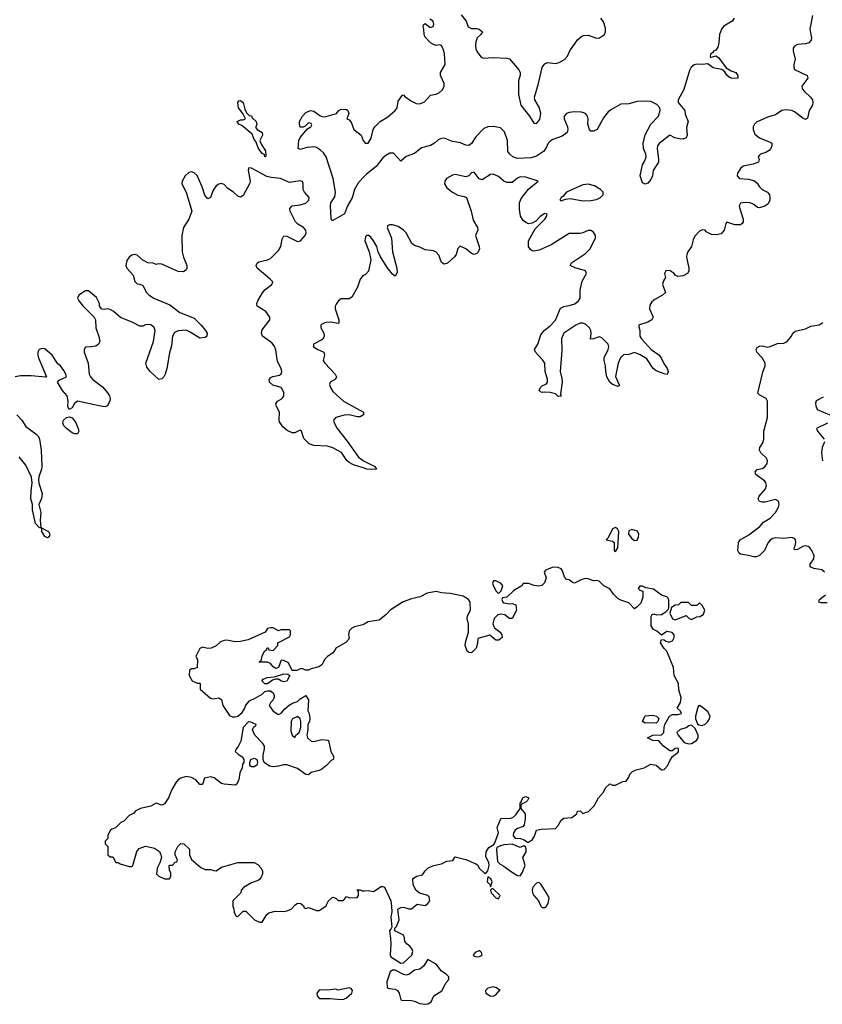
# Model space of a CAD drawing. Header units: inches. Extents: x 2396598 to 2566999, y 262085 to 451979.
# Tile 95 of 256: x 2437464 to 2443373, y 341488 to 348740. Entities that reach past the tile are written whole.
import ezdxf

# ---------------------------------------------------------------- set-up
doc = ezdxf.new("R2010")
doc.units = ezdxf.units.IN
doc.header["$MEASUREMENT"] = 0
doc.layers.add('C4334', color=7, linetype='Continuous')
doc.layers.add('C4344', color=7, linetype='Continuous')

msp = doc.modelspace()

# ---------------------------------------------------------------- linework, layer by layer
at = {"layer": 'C4334', "color": 5}
for points, elevation in [([(2439270, 347729), (2439266, 347746), (2439250, 347754), (2439223.7, 347790), (2439202, 347842), (2439190, 347858), (2439176.5, 347896.5), (2439100.2, 347960.2), (2439078, 347970), (2439066, 347990), (2439090, 348002), (2439110, 348002), (2439126, 348010), (2439108, 348050), (2439075.3, 348090), (2439069.3, 348130.7), (2439078, 348142), (2439090, 348144.7), (2439110, 348131), (2439122, 348082), (2439134.8, 348054.8), (2439154.8, 348034.8), (2439170, 348030.7), (2439176.3, 348016.3), (2439204.7, 347990), (2439210.9, 347969.1), (2439202, 347950), (2439203.6, 347943.6), (2439211.6, 347931.6), (2439250.8, 347910), (2439252, 347890), (2439231.3, 347850), (2439242, 347822), (2439273.7, 347773.7), (2439276.9, 347743.1), (2439274, 347730)], 20), ([(2437870, 345689.4), (2437850, 345698), (2437808.1, 345728.1), (2437789.6, 345749.6), (2437782.9, 345770), (2437787.3, 345790), (2437810, 345810.8), (2437830, 345816), (2437850, 345807.3), (2437875.8, 345775.8), (2437895.5, 345730), (2437899.1, 345710), (2437890, 345689.4)], 40), ([(2439410, 343864), (2439388, 343870), (2439370, 343882), (2439350, 343884), (2439324.7, 343875.3), (2439290, 343848), (2439269.1, 343849.1), (2439248, 343870), (2439256.4, 343883.6), (2439285.6, 343894.4), (2439340.4, 343899.6), (2439410, 343922), (2439439.6, 343919.6), (2439454, 343910), (2439430, 343868.7)], 60), ([(2439510, 343609), (2439472, 343590), (2439462, 343570), (2439459.6, 343499.6), (2439471.6, 343471.6), (2439490, 343454), (2439498, 343470), (2439522, 343490), (2439533.6, 343526.4), (2439534, 343570), (2439529, 343590)], 60), ([(2439170, 343238), (2439163.1, 343243.1), (2439158, 343250), (2439158, 343270), (2439166, 343290), (2439190, 343302), (2439210, 343292), (2439216, 343270), (2439210, 343248.7), (2439190, 343238)], 60), ([(2439889, 341609), (2439810, 341592.7), (2439790, 341599.3), (2439730, 341592), (2439690, 341595.6), (2439668.8, 341591.2), (2439653, 341570), (2439653.4, 341550), (2439670.5, 341530.5), (2439750, 341531), (2439830, 341522.8), (2439850, 341526.8), (2439870, 341536), (2439909, 341570), (2439914, 341590), (2439904, 341604)], 60)]:
    msp.add_lwpolyline(points, close=True, dxfattribs=dict(at, elevation=elevation))
for points, elevation in [([(2440000, 347585.7), (2439958.1, 347541.9), (2439930.3, 347490), (2439913, 347427), (2439878, 347370), (2439856, 347310), (2439770, 347262), (2439762, 347262), (2439756.4, 347276.4), (2439752.3, 347370), (2439755.1, 347390), (2439785.6, 347434.4), (2439789.7, 347470), (2439773.3, 347570), (2439721.6, 347730), (2439700.1, 347760.1), (2439679.1, 347779.1), (2439650, 347798), (2439630, 347804.5), (2439581.1, 347798.9), (2439530, 347782.7), (2439515.3, 347790), (2439519, 347850), (2439528.4, 347871.6), (2439583.1, 347936.9), (2439608, 347950), (2439614.6, 347965.4), (2439610, 347975.3), (2439590, 347979), (2439565.4, 347954.6), (2439552, 347948), (2439529, 347949), (2439524, 347970), (2439525.2, 347990), (2439547.6, 348030), (2439570, 348057.3), (2439606, 348070), (2439630, 348066.8), (2439675.1, 348035.1), (2439690, 348027.7), (2439710, 348025.5), (2439798, 348050), (2439814, 348070), (2439830, 348080.7), (2439870, 348078), (2439879.1, 348070), (2439886.8, 348050), (2439874, 348010), (2439890, 348002), (2439904.5, 347984.5), (2439924.4, 347930), (2439977.6, 347890), (2439992.7, 347850), (2440000, 347839.6)], 20), ([(2440000, 345436.1), (2439921.5, 345461.5), (2439890, 345477.7), (2439873.3, 345493.3), (2439832.9, 345552.9), (2439770, 345587), (2439730, 345598.4), (2439630, 345603.6), (2439596.2, 345616.2), (2439555.6, 345655.6), (2439538.4, 345710), (2439530, 345717.6), (2439490, 345697.4), (2439470, 345696.4), (2439434.6, 345714.6), (2439401.5, 345741.5), (2439377.7, 345777.7), (2439374.3, 345790), (2439378.3, 345850), (2439354.7, 345890), (2439349.6, 345910), (2439362, 345930), (2439390, 345944.9), (2439401.8, 345958.2), (2439409.7, 345970), (2439410, 345997.2), (2439390, 346031.3), (2439327.8, 346047.8), (2439304, 346070), (2439302, 346090), (2439314.5, 346105.5), (2439327.7, 346112.3), (2439377.1, 346122.9), (2439389.6, 346130.4), (2439394.7, 346150), (2439389.6, 346170), (2439361.3, 346221.3), (2439350, 346309), (2439338.7, 346338.7), (2439320.3, 346360.3), (2439252.3, 346410), (2439243.6, 346430), (2439250, 346456.3), (2439307, 346530), (2439305.1, 346550), (2439277, 346590), (2439212.3, 346630), (2439209.6, 346650), (2439216.9, 346670), (2439252.1, 346727.9), (2439269.8, 346750.2), (2439320.7, 346790), (2439327.3, 346810), (2439309.5, 346830), (2439212.3, 346910), (2439206, 346930), (2439212.3, 346947.7), (2439224.2, 346955.8), (2439290, 346970.3), (2439310, 346980.3), (2439370, 347040.3), (2439387.4, 347070), (2439397.5, 347122.5), (2439410, 347147.7), (2439430, 347145.3), (2439510, 347106.9), (2439531.5, 347110), (2439566.3, 347150), (2439574.5, 347170), (2439572, 347190), (2439554.7, 347210), (2439512.8, 347232.8), (2439495.8, 347250), (2439454.8, 347330), (2439452.3, 347350), (2439471.5, 347368.5), (2439530, 347376.8), (2439570, 347389.4), (2439592.1, 347410), (2439594.7, 347430), (2439560.4, 347470), (2439552.3, 347490), (2439552.5, 347532.5), (2439547.5, 347547.5), (2439530, 347551.9), (2439450, 347539.8), (2439384.5, 347570), (2439316.4, 347576.4), (2439285.1, 347585.1), (2439170, 347645.2), (2439152, 347648), (2439147.3, 347632.7), (2439162, 347550), (2439155.5, 347530), (2439110, 347445.2), (2439090, 347432.7), (2439070, 347439.3), (2439038, 347470), (2438996.9, 347496.9), (2438970, 347525.2), (2438947.5, 347532.5), (2438930, 347529.2), (2438910, 347516), (2438890, 347483.7), (2438870, 347429.5), (2438850, 347421.6), (2438828.2, 347448.2), (2438808.9, 347510), (2438770, 347592), (2438750, 347611.8), (2438730, 347618.4), (2438710, 347614), (2438682, 347590), (2438660.7, 347550), (2438657.3, 347530), (2438688.9, 347470), (2438732.2, 347330), (2438710.4, 347269.6), (2438671, 347210), (2438658.8, 347150), (2438660.7, 347030), (2438670.5, 346990.5), (2438694, 346930), (2438694.8, 346910), (2438690, 346898), (2438670, 346884), (2438630, 346886), (2438510, 346939), (2438490, 346942), (2438470, 346938), (2438447.3, 346947.3), (2438408.4, 346948.4), (2438370, 346968), (2438330, 347005.2), (2438310, 347009.3), (2438290, 347006), (2438270.8, 346990), (2438253.2, 346966.8), (2438244.9, 346930), (2438254, 346910), (2438299.1, 346859.1), (2438311.6, 346811.6), (2438330, 346794), (2438350, 346792), (2438370, 346782), (2438398.8, 346730), (2438418.8, 346710), (2438451, 346690), (2438570, 346639.1), (2438642.9, 346582.9), (2438750, 346540.7), (2438801, 346490), (2438831.3, 346450), (2438844.7, 346430), (2438842, 346410), (2438830, 346398), (2438790, 346394), (2438719.1, 346439.1), (2438690, 346452), (2438630.5, 346449.5), (2438603.7, 346436.3), (2438590.6, 346410), (2438581.1, 346338.9), (2438567.1, 346287.1), (2438546.8, 346170), (2438534.8, 346130), (2438524.7, 346110), (2438510, 346095.3), (2438490, 346088.7), (2438424, 346150), (2438401.5, 346181.5), (2438393.2, 346210), (2438449.6, 346370), (2438462.9, 346450), (2438453.7, 346473.7), (2438430, 346491.8), (2438410, 346494.5), (2438390, 346492), (2438370, 346482.7), (2438350, 346482.7), (2438297.2, 346510), (2438205.7, 346545.7), (2438152.7, 346592.7), (2438130, 346606), (2438110, 346609.3), (2438085.2, 346605.2), (2438069, 346609), (2438059, 346619), (2438052.9, 346632.9), (2438052.3, 346650), (2438030, 346692.7), (2437970, 346744), (2437950, 346744), (2437901, 346710), (2437891, 346690), (2437898.8, 346670), (2437930, 346631.3), (2438012, 346550), (2438022, 346530), (2438024.7, 346470), (2438046.2, 346406.2), (2438053.4, 346370), (2438044, 346350), (2438024.4, 346335.6), (2437990, 346329.4), (2437950, 346329.2), (2437938, 346310), (2437939.5, 346290), (2437968.4, 346210), (2437975.3, 346130), (2437984.9, 346110), (2438003.8, 346090), (2438075.2, 346035.3), (2438113.4, 345990), (2438124.9, 345970), (2438130.7, 345950), (2438127.5, 345932.5), (2438110, 345895.3), (2438090.8, 345889.2), (2438050, 345895.1), (2437890, 345929.4), (2437868.1, 345911.9), (2437850, 345882), (2437829.3, 345869.3), (2437819.3, 345890), (2437822, 345930), (2437814, 345970), (2437779.3, 346010), (2437744, 346070), (2437754.6, 346085.4), (2437808, 346110), (2437804, 346130), (2437790, 346155.3), (2437764, 346190), (2437746, 346206), (2437702.9, 346270), (2437650, 346315.1), (2437630, 346319.3), (2437608.2, 346311.8), (2437598.8, 346290), (2437597.3, 346270), (2437602, 346250), (2437662, 346110), (2437653.7, 346106.3), (2437550, 346118), (2437470, 346116.9), (2437430.6, 346109.4)], 40), ([(2440000, 346857.6), (2439988, 346850), (2439972.2, 346830), (2439952.4, 346770), (2439910, 346696), (2439890, 346682.9), (2439830, 346684.5), (2439810, 346667), (2439794.8, 346645.2), (2439787, 346630), (2439787.7, 346610), (2439814.6, 346530), (2439813.8, 346506.2), (2439810, 346502.7), (2439751.6, 346511.6), (2439722, 346510), (2439710, 346508), (2439686.1, 346493.9), (2439681.6, 346490), (2439680.4, 346470), (2439704.2, 346430), (2439707, 346410), (2439702.3, 346397.7), (2439690, 346381.6), (2439628, 346350), (2439628, 346330), (2439658.8, 346310), (2439702.8, 346290), (2439707.7, 346270), (2439699.5, 346230), (2439710.3, 346210), (2439786, 346130), (2439797.1, 346110), (2439788.5, 346091.5), (2439751, 346070), (2439746, 346054), (2439752.7, 346030), (2439770, 346002.4), (2439848.2, 345930), (2439994.8, 345850), (2439995.5, 345830), (2439970, 345815.8), (2439950, 345815.3), (2439890, 345828.9), (2439853.1, 345826.9), (2439791, 345810), (2439774.8, 345790), (2439779.3, 345770), (2439801.3, 345730), (2439876.5, 345636.5), (2439957.8, 345517.8), (2439992.1, 345492.1), (2440000, 345488.3)], 40), ([(2437443.8, 345830), (2437481.3, 345790), (2437510, 345744.9), (2437584, 345690), (2437602, 345670), (2437610.6, 345650), (2437621.7, 345570), (2437628, 345450), (2437625.5, 345430), (2437606.1, 345373.9), (2437603.6, 345350), (2437605.7, 345325.7), (2437628.7, 345250), (2437625.7, 345214.3), (2437604.9, 345170), (2437619.6, 345110), (2437614.4, 345054.4), (2437621, 345001), (2437676.4, 344970), (2437686, 344950), (2437681, 344930), (2437670, 344924.5), (2437650, 344934.5), (2437627.6, 344970), (2437626.3, 344986.3), (2437619, 344999), (2437610, 344997.2), (2437581.6, 345030), (2437559.8, 345130), (2437558.4, 345170), (2437547.6, 345210), (2437547.9, 345267.9), (2437556.8, 345330), (2437552.6, 345370), (2437510, 345458), (2437459.6, 345519.6)], 40), ([(2440000, 344289), (2439990, 344284), (2439930, 344269), (2439910, 344259), (2439890, 344238), (2439886, 344210), (2439891.1, 344188.9), (2439885.4, 344174.6), (2439866.4, 344153.6), (2439791.3, 344110), (2439785.4, 344094.6), (2439766.4, 344073.6), (2439731.3, 344050), (2439711.3, 344030), (2439690, 343988.7), (2439666.4, 343973.6), (2439610, 343959), (2439590, 343948.7), (2439568.7, 343948.7), (2439550, 343958), (2439530, 343958), (2439507.3, 343947.3), (2439470, 343946), (2439444, 344004), (2439410, 344021.2), (2439390, 344022), (2439370.7, 343969.3), (2439350, 343961.2), (2439330, 343974), (2439310, 343997.2), (2439290, 344009), (2439228, 344008), (2439230, 344014), (2439242, 344018), (2439248.4, 344051.6), (2439266, 344090), (2439282, 344098), (2439287.3, 344112.7), (2439292.7, 344112.7), (2439298, 344098), (2439330, 344094), (2439366, 344130), (2439366, 344150), (2439370, 344154), (2439450, 344194), (2439458, 344210), (2439458, 344238), (2439450, 344246), (2439390, 344246), (2439370, 344238), (2439330, 344262), (2439310, 344262), (2439290, 344255.3), (2439271.3, 344228.7), (2439147.1, 344172.9), (2439090, 344161.2), (2439050, 344159), (2438990, 344169.3), (2438970, 344166.6), (2438942, 344158), (2438910, 344129), (2438874, 344110), (2438850, 344108.7), (2438810, 344118), (2438791.6, 344108.4), (2438762, 344050), (2438772.7, 344027.3), (2438772, 343970), (2438750, 343958), (2438730, 343958), (2438714, 343950), (2438712, 343910), (2438734, 343870), (2438770, 343854), (2438790, 343854), (2438794, 343850), (2438794, 343810), (2438870, 343742), (2438890, 343738), (2438930, 343744.7), (2438950, 343732), (2438961, 343690), (2439010, 343616), (2439030, 343604.7), (2439050, 343604.7), (2439070, 343611.3), (2439102, 343638), (2439122, 343670), (2439130, 343692), (2439156.4, 343723.6), (2439198, 343742), (2439250, 343772), (2439269.1, 343790.9), (2439290, 343798), (2439310, 343798), (2439322, 343790), (2439330, 343782), (2439336.9, 343763.1), (2439338, 343750), (2439331.3, 343730), (2439310, 343708), (2439301, 343690), (2439330, 343646), (2439370, 343622), (2439388.4, 343631.6), (2439416.4, 343663.6), (2439449.1, 343690.9), (2439473.6, 343706.4), (2439510, 343718.8), (2439530, 343738), (2439570, 343762), (2439591.3, 343730), (2439586.8, 343650), (2439594.8, 343630), (2439601, 343590), (2439598, 343570), (2439586, 343550), (2439586, 343510), (2439577.3, 343470), (2439584, 343450), (2439610, 343426.8), (2439630, 343422.8), (2439690, 343438.8), (2439730, 343434.8), (2439738, 343430), (2439754, 343350), (2439778, 343310), (2439771.3, 343290), (2439757.3, 343282.7), (2439726, 343250), (2439690, 343221.2), (2439670, 343209), (2439610, 343195.3), (2439590, 343179), (2439570, 343181.2), (2439510, 343224.5), (2439430, 343252.7), (2439407.1, 343252.9), (2439370, 343241.2), (2439330, 343237), (2439302.7, 343242.7), (2439264, 343270), (2439256, 343290), (2439256, 343324), (2439268, 343370), (2439268, 343390), (2439255.3, 343410), (2439195.3, 343470), (2439178, 343510), (2439187.3, 343532.7), (2439202, 343538), (2439206, 343550), (2439167.3, 343567.3), (2439150, 343568), (2439110, 343526), (2439093.7, 343426.3), (2439074, 343386), (2439058, 343370), (2439052, 343350), (2439072, 343330), (2439102, 343310), (2439114, 343290), (2439114, 343270), (2439103.6, 343256.4), (2439102, 343230), (2439086, 343194), (2439076.9, 343143.1), (2439062, 343110), (2439050, 343102), (2438969.1, 343109.1), (2438950, 343115.3), (2438896.5, 343156.5), (2438870, 343164), (2438825.4, 343154.6), (2438810, 343108), (2438790, 343108), (2438761.2, 343141.2), (2438730, 343159.3), (2438690, 343165.2), (2438650, 343154), (2438630, 343141.2), (2438616.1, 343123.9), (2438584.9, 343070), (2438561, 343010), (2438530, 342964), (2438510, 342955.3), (2438470, 342968.7), (2438430, 342948.7), (2438354, 342930), (2438314, 342910), (2438303.6, 342896.4), (2438270, 342878), (2438230, 342838), (2438210, 342828), (2438170.9, 342789.1), (2438142, 342778), (2438130, 342768), (2438112.7, 342732.7), (2438114, 342710), (2438094, 342690), (2438094, 342670), (2438114, 342650), (2438114, 342590), (2438130, 342574), (2438150, 342574), (2438172.7, 342532.7), (2438190, 342532), (2438203.6, 342523.6), (2438270, 342502), (2438290, 342502), (2438298, 342510), (2438327, 342613), (2438343.3, 342636.7), (2438390, 342652.4), (2438457.1, 342637.1), (2438493, 342613), (2438504, 342590), (2438507.3, 342570), (2438496, 342530), (2438476, 342490), (2438472, 342450), (2438490, 342432), (2438530, 342412), (2438567.3, 342412.7), (2438578, 342430), (2438576.4, 342456.4), (2438567.3, 342472.7), (2438566, 342510), (2438570, 342514), (2438590, 342514), (2438610, 342534), (2438622, 342538), (2438626, 342550), (2438608.4, 342588.4), (2438608.7, 342610), (2438629.1, 342650.9), (2438650, 342672), (2438674, 342670), (2438714, 342630), (2438714, 342590), (2438730, 342554), (2438796.9, 342496.9), (2438830, 342482), (2438870, 342482), (2438892.7, 342472.7), (2438910, 342472), (2438950, 342498), (2439070, 342532), (2439190, 342532), (2439216.9, 342516.9), (2439242, 342490), (2439251.3, 342470), (2439251.3, 342450), (2439244.7, 342430), (2439232, 342410), (2439219.8, 342400.2), (2439170, 342382), (2439111.6, 342348.4), (2439094, 342330), (2439092, 342310), (2439034, 342250), (2439034, 342210), (2439042, 342190), (2439043.6, 342163.6), (2439058, 342138), (2439070, 342134), (2439110, 342174), (2439130, 342174), (2439194, 342110), (2439230, 342094), (2439250, 342094), (2439284, 342150), (2439298.6, 342161.4), (2439345.6, 342174.4), (2439410, 342171), (2439430, 342176.3), (2439464, 342190), (2439490, 342218), (2439510, 342232), (2439534, 342230), (2439552.7, 342212.7), (2439558, 342198), (2439570, 342194), (2439590, 342202), (2439650, 342178), (2439670, 342178), (2439718, 342210), (2439738, 342250), (2439764, 342276), (2439770, 342278), (2439790.9, 342270.9), (2439810, 342252), (2439847.3, 342252.7), (2439870, 342282), (2439892.7, 342272.7), (2439950, 342274), (2439958, 342290), (2439958, 342318), (2439948.4, 342328.4), (2439950, 342332), (2439970, 342332), (2439984.7, 342324.7), (2440000, 342325.1)], 60)]:
    msp.add_lwpolyline(points, dxfattribs=dict(at, elevation=elevation))
at = {"layer": 'C4344', "color": 5}
for points, elevation in [([(2443301, 348770), (2443280.7, 348670), (2443293.2, 348606.8), (2443290.7, 348590), (2443274.8, 348570), (2443250, 348562), (2443190, 348557.6), (2443170, 348546), (2443158, 348530), (2443158, 348510), (2443174.8, 348450), (2443164, 348410), (2443164, 348390), (2443170, 348372), (2443261, 348330), (2443267.3, 348310), (2443223.8, 348250), (2443224.9, 348230), (2443241.3, 348210), (2443287, 348170), (2443301.3, 348150), (2443304.9, 348130), (2443300.4, 348110), (2443277.3, 348070), (2443264.4, 348015.6), (2443250, 348004), (2443230, 348014), (2443170, 348060.7), (2443149.2, 348070), (2443104.1, 348075.9), (2443076, 348070), (2443030, 348039.3), (2442970, 348022), (2442890, 347984.5), (2442873.4, 347970), (2442864.4, 347950), (2442863.8, 347930), (2442877.6, 347897.6), (2442910.8, 347870), (2442995.6, 347835.6), (2443000.7, 347830), (2443003, 347810), (2442994.9, 347790), (2442983, 347777), (2442957.6, 347762.4), (2442918.8, 347750), (2442910, 347741.2), (2442902, 347730), (2442907.7, 347710), (2442902.8, 347690), (2442864.2, 347675.8), (2442790, 347660.5), (2442770, 347644.5), (2442748.8, 347610), (2442747, 347590), (2442764.9, 347570), (2442830, 347565.2), (2442873.2, 347553.2), (2442894.8, 347534.8), (2442910.4, 347510), (2442930, 347490.4), (2442970.2, 347470.2), (2442984.9, 347450), (2442987.7, 347430), (2442986.8, 347410), (2442975.3, 347384.7), (2442950, 347366), (2442910, 347353.7), (2442896.9, 347356.9), (2442870, 347378.7), (2442842, 347390), (2442806, 347394), (2442770.7, 347389.3), (2442762, 347370), (2442764.1, 347355.9), (2442792, 347270), (2442790.4, 347250), (2442782.3, 347237.7), (2442770, 347229.6), (2442730, 347229.6), (2442670, 347249.2), (2442662.3, 347237.7), (2442650.2, 347189.8), (2442630, 347162), (2442594.9, 347154.9), (2442558.7, 347158.7), (2442518.4, 347178.4), (2442510, 347189), (2442490, 347192.7), (2442470, 347182), (2442434.4, 347145.6), (2442422, 347118), (2442410.6, 347070), (2442384, 347030), (2442377.3, 347010), (2442374, 346990), (2442391.1, 346908.9), (2442391.1, 346888.9), (2442382, 346870), (2442350, 346854), (2442309, 346849), (2442290, 346858), (2442282, 346870), (2442254, 346890), (2442230, 346893.6), (2442221, 346890), (2442211, 346870), (2442218, 346842), (2442203.5, 346816.5), (2442196, 346790), (2442218, 346730), (2442198, 346710), (2442140.9, 346679.1), (2442119.3, 346660.7), (2442103.4, 346636.6), (2442102, 346610), (2442127.3, 346550), (2442118.8, 346530), (2442088.1, 346511.9), (2442026.8, 346493.2), (2442022, 346490), (2442022, 346478), (2442030.8, 346450), (2442030.6, 346410), (2442041.3, 346390), (2442113, 346310), (2442170, 346270.4), (2442187.4, 346250), (2442207.3, 346207.3), (2442232.4, 346170), (2442238.9, 346150), (2442232.2, 346127.8), (2442208.3, 346131.7), (2442150, 346152.8), (2442127.8, 346170), (2442080.9, 346240.9), (2442031.9, 346271.9), (2441990, 346289.7), (2441950, 346275.1), (2441910, 346271.2), (2441886.7, 346250), (2441871.2, 346210), (2441851.6, 346111.6), (2441879.1, 346050), (2441878, 346042), (2441870, 346037.2), (2441830, 346053), (2441808.2, 346070), (2441788.2, 346110), (2441778.9, 346150), (2441777.7, 346190), (2441767.3, 346230), (2441768.5, 346250), (2441796.8, 346310), (2441801.4, 346330), (2441796.8, 346350), (2441750, 346397), (2441730, 346403.7), (2441689.3, 346389.3), (2441666.8, 346386.8), (2441671.7, 346428.3), (2441668.5, 346450), (2441659.2, 346470), (2441630, 346497.6), (2441610, 346504.8), (2441590, 346504.1), (2441558.7, 346490), (2441470, 346431.2), (2441452.2, 346390), (2441457, 346303), (2441443.6, 346150), (2441456.8, 346096.8), (2441458.8, 346070), (2441445.4, 345985.4), (2441450, 345966), (2441430, 345965.2), (2441410, 345983.7), (2441370, 345994), (2441330, 345997.2), (2441310, 345993.2), (2441299.3, 345999.3), (2441289.7, 346010), (2441299.3, 346030), (2441310, 346042.8), (2441342, 346058), (2441349.1, 346070.9), (2441349.3, 346090), (2441333.3, 346150), (2441329.8, 346210), (2441314.6, 346234.6), (2441262.9, 346290), (2441255.1, 346310), (2441279.7, 346350), (2441301, 346419), (2441325.1, 346450), (2441370, 346484.7), (2441410, 346527.9), (2441445.3, 346614.7), (2441470, 346626.9), (2441510, 346634), (2441551.8, 346648.2), (2441578.3, 346670), (2441589.7, 346690), (2441591.9, 346750), (2441606.2, 346813.8), (2441637.6, 346870), (2441629.2, 346890), (2441552.9, 346912.9), (2441518, 346930), (2441528, 346950), (2441630, 347018.3), (2441662, 347050), (2441704, 347130), (2441703.5, 347150), (2441690, 347175.1), (2441670, 347187.1), (2441650, 347187.1), (2441610, 347169.7), (2441590, 347166), (2441510, 347165.2), (2441377.3, 347082.7), (2441290, 347042.7), (2441250, 347034), (2441238, 347038), (2441222, 347050), (2441209.4, 347069.4), (2441209.3, 347110), (2441260.1, 347199.9), (2441330, 347271.3), (2441344, 347290), (2441347.3, 347307.3), (2441330, 347313.2), (2441296, 347290), (2441264, 347256), (2441238, 347242), (2441210, 347237.2), (2441190, 347245.2), (2441170, 347262), (2441152.3, 347292.3), (2441144.5, 347344.5), (2441144.5, 347390), (2441157.2, 347422.8), (2441209.5, 347490.5), (2441282, 347550), (2441190, 347579.7), (2441150, 347582.7), (2441130, 347573.2), (2441090, 347540.9), (2441050, 347541.3), (2441029.8, 347549.8), (2440990, 347584.7), (2440950, 347603), (2440930, 347600.5), (2440870, 347561.6), (2440848.4, 347568.4), (2440810, 347618), (2440790, 347612.7), (2440770.3, 347589.7), (2440750, 347582.9), (2440670, 347599), (2440650, 347594), (2440606.8, 347570), (2440593.4, 347550), (2440593, 347530), (2440610, 347500.5), (2440650.5, 347470), (2440690, 347447.9), (2440737.7, 347437.7), (2440753, 347430), (2440787.6, 347330), (2440803.7, 347263.7), (2440834.9, 347210), (2440838.4, 347190), (2440820.4, 347150), (2440847.7, 347070), (2440848.8, 347050), (2440836.1, 347023.9), (2440830, 347017), (2440810, 347011.5), (2440790, 347018.7), (2440750, 347051.2), (2440708.5, 347071.5), (2440690, 347055.3), (2440677.1, 347010), (2440665.7, 346994.3), (2440613.9, 346946.1), (2440590, 346939.6), (2440570, 346952.7), (2440550, 347006), (2440530, 347027.6), (2440510, 347038.4), (2440450, 347045.6), (2440410, 347065.1), (2440370, 347077.2), (2440351.6, 347091.6), (2440310, 347169.4), (2440290, 347189.5), (2440250, 347217), (2440210, 347229.4), (2440190, 347229.3), (2440175.3, 347224.7), (2440170.7, 347209.3), (2440201.9, 347130), (2440210.2, 347030), (2440242, 346910), (2440242.6, 346877.4), (2440230, 346851.8), (2440210, 346866), (2440170, 346914.2), (2440118.5, 346998.5), (2440103.7, 347030), (2440093.4, 347070), (2440070, 347110.9), (2440050, 347137.2), (2440030, 347152), (2440022.8, 347150), (2440010, 347140.9), (2440006.2, 347110), (2440038, 347030), (2440049.2, 346970), (2440031.4, 346888.6), (2440010, 346864), (2440000, 346857.6)], 40), ([(2442723.5, 348750), (2442710.2, 348730), (2442648, 348692), (2442631.4, 348670), (2442616.5, 348630), (2442611.6, 348568.4), (2442603.4, 348536.6), (2442590, 348515.3), (2442574, 348510), (2442565.4, 348494.6), (2442550, 348486), (2442546.8, 348470), (2442550, 348462), (2442590, 348474), (2442610, 348460.7), (2442664.9, 348384.9), (2442703, 348363), (2442737.3, 348350), (2442752.4, 348330), (2442750.4, 348309.6), (2442710, 348305.6), (2442690, 348314), (2442670, 348332), (2442655.4, 348355.4), (2442633.3, 348373.3), (2442570, 348384.7), (2442530, 348415.3), (2442490, 348409.6), (2442450, 348411.8), (2442430, 348407), (2442408, 348390), (2442395.2, 348364.7), (2442355.1, 348224.9), (2442313, 348150), (2442312.7, 348130), (2442361.1, 348070), (2442364.9, 348044.9), (2442385.5, 347990), (2442374.6, 347945.4), (2442378.3, 347890), (2442372, 347870), (2442350, 347860.5), (2442322.4, 347862.4), (2442288, 347870), (2442250, 347888.7), (2442171.3, 347828.7), (2442160.3, 347810), (2442156.5, 347790), (2442168.5, 347710), (2442166.4, 347690), (2442127.7, 347630), (2442122.8, 347590), (2442110, 347562), (2442090, 347535.3), (2442070, 347528.7), (2442050, 347539), (2442032, 347590), (2442049.7, 347669.7), (2442065.1, 347694.9), (2442075.6, 347730), (2442073.3, 347750), (2442057.6, 347790), (2442055.3, 347830), (2442070, 347892.7), (2442110, 347970.3), (2442167.6, 348030), (2442179.7, 348070), (2442177.6, 348090), (2442156, 348116), (2442110, 348136.9), (2442080.5, 348140.5), (2442010, 348136.4), (2441950, 348121.2), (2441890, 348116.8), (2441820.4, 348079.6), (2441798, 348062), (2441762.9, 348017.1), (2441715.8, 347930), (2441690, 347918.7), (2441670, 347919.3), (2441659.3, 347930), (2441647, 347970), (2441649.2, 348010), (2441645.2, 348030), (2441629, 348050), (2441599.4, 348059.4), (2441550, 348061.5), (2441510, 348057.2), (2441490.7, 348050), (2441472.4, 348030), (2441472.4, 348010), (2441497.1, 347950), (2441499.1, 347930), (2441494, 347910), (2441458, 347882), (2441390, 347858), (2441370, 347845.7), (2441355.2, 347830), (2441339, 347790), (2441320.3, 347770), (2441270, 347735.3), (2441230, 347722.8), (2441130, 347717.1), (2441094, 347730), (2441071.8, 347750), (2441058.7, 347770), (2441056.8, 347850), (2441033.9, 347913.9), (2441003.3, 347943.3), (2440950, 347953.3), (2440910, 347951.1), (2440880.6, 347939.4), (2440821.8, 347878.2), (2440790, 347828.2), (2440770, 347814.3), (2440750, 347815.8), (2440710, 347832.8), (2440650, 347842.6), (2440590, 347866.8), (2440570, 347865.6), (2440546.1, 347853.9), (2440517.6, 347830), (2440490, 347814.3), (2440423.6, 347796.4), (2440370, 347753.3), (2440308.8, 347731.2), (2440270, 347699), (2440217.1, 347757.1), (2440190, 347755.8), (2440159.8, 347740.2), (2440137.6, 347722.4), (2440090, 347659.2), (2440016.8, 347603.2), (2440000, 347585.7)], 20), ([(2440000, 347839.6), (2440006.8, 347830), (2440030, 347830.6), (2440052.3, 347867.8), (2440067.6, 347930), (2440079.6, 347950), (2440118.4, 347990), (2440175.3, 348024.7), (2440230, 348072.2), (2440243.1, 348090), (2440250, 348138.8), (2440279.3, 348180.7), (2440290, 348186.8), (2440297, 348177), (2440343, 348143), (2440383.2, 348123.2), (2440410, 348119), (2440444.1, 348135.9), (2440490, 348182.8), (2440530, 348192.4), (2440555.6, 348204.5), (2440576.1, 348223.9), (2440588.7, 348250), (2440588.7, 348270), (2440563.1, 348330), (2440563.5, 348350), (2440597.6, 348410), (2440591.8, 348491.8), (2440582.7, 348522.7), (2440569, 348549), (2440554, 348554), (2440530, 348549.3), (2440510, 348556), (2440490, 348569.6), (2440449.7, 348610), (2440442.4, 348630), (2440440.9, 348670), (2440435.3, 348690), (2440438, 348702), (2440450, 348712), (2440485.2, 348685.2), (2440495.5, 348684.5), (2440509.1, 348690.9), (2440514.2, 348705.8), (2440509, 348730), (2440483.7, 348743.7)], 20), ([(2440714.8, 348774.8), (2440751.4, 348730), (2440767.3, 348687.3), (2440790, 348675.3), (2440830, 348675.8), (2440846, 348670), (2440870.6, 348650), (2440858.8, 348630), (2440833.6, 348606.4), (2440822.8, 348577.2), (2440819.6, 348550), (2440822.4, 348522.4), (2440836.2, 348496.2), (2440862.9, 348462.9), (2440875.9, 348455.9), (2440950, 348462.3), (2441050, 348457.5), (2441070, 348451.1), (2441140.2, 348370), (2441148.9, 348350), (2441148.9, 348331.1), (2441136.5, 348290), (2441137.5, 348190), (2441154.9, 348110), (2441217.4, 348030), (2441250, 347978.8), (2441270, 347974.8), (2441294.7, 348005.3), (2441301.3, 348050), (2441291.1, 348091.1), (2441256, 348150), (2441255.1, 348170), (2441284.1, 348270), (2441311.6, 348388.4), (2441319.1, 348400.9), (2441330, 348414), (2441350, 348424.9), (2441410, 348417.4), (2441435.9, 348424.1), (2441474.4, 348445.6), (2441497, 348470), (2441514, 348510), (2441570, 348591), (2441602, 348618), (2441615.9, 348624.1), (2441650, 348627), (2441710, 348603.1), (2441733.7, 348606.3), (2441769.5, 348630), (2441778.4, 348650), (2441776.9, 348676.9), (2441763.2, 348723.2), (2441742, 348750)], 20), ([(2443390.8, 344670), (2443370, 344687.4), (2443310, 344698.5), (2443283, 344710), (2443283.9, 344730), (2443310.4, 344769.6), (2443313.3, 344790), (2443297.4, 344830), (2443281.1, 344850), (2443270, 344859.2), (2443250, 344865.7), (2443230, 344860.4), (2443190, 344838.7), (2443170, 344835.3), (2443166, 344850), (2443174.3, 344865.7), (2443179.1, 344890), (2443175.8, 344910), (2443170, 344918.4), (2443150, 344926.6), (2443090, 344918.2), (2443030, 344922.6), (2443010, 344919.4), (2442990, 344907), (2442974.5, 344890), (2442949, 344830), (2442910, 344792.6), (2442890, 344783.5), (2442870, 344783.1), (2442830, 344794.5), (2442770, 344802.9), (2442760.9, 344810), (2442751.8, 344830), (2442756.4, 344890), (2442768.3, 344910), (2442833.4, 344946.6), (2442913.1, 345006.9), (2442940.6, 345039.4), (2442990, 345067.9), (2443028.9, 345110), (2443052, 345150), (2443056.5, 345170), (2443050, 345194.7), (2443030, 345206.6), (2442953.8, 345186.2), (2442930, 345185.8), (2442911.8, 345191.8), (2442901.4, 345210), (2442909, 345230), (2442956, 345283.9), (2442963.2, 345310), (2442958.3, 345330), (2442950, 345340.8), (2442884.7, 345390), (2442878.7, 345410), (2442893, 345427), (2442930, 345433.8), (2442950, 345445.5), (2442967.1, 345470), (2442971.1, 345490), (2442962.4, 345510), (2442921.3, 345550), (2442911.2, 345570), (2442913, 345590), (2442935.4, 345624.6), (2442943.9, 345650), (2442943.5, 345710), (2442971.2, 345810), (2442971.2, 345910), (2442969.6, 345930), (2442959.5, 345950), (2442914.3, 345974.3), (2442899.5, 345990), (2442935.3, 346144.7), (2442952.7, 346190), (2442952.7, 346210), (2442929.7, 346250), (2442891.3, 346290), (2442885.4, 346310), (2442894.8, 346325.3), (2442910, 346336), (2442930, 346336.9), (2442970, 346328.9), (2442990, 346332.2), (2443044, 346356), (2443090, 346356.4), (2443114, 346370), (2443147, 346410), (2443157.6, 346430), (2443174.9, 346445.1), (2443250, 346464.2), (2443290, 346482.7), (2443350, 346491.5), (2443376.4, 346510)], 40), ([(2443380.7, 345959.3), (2443328.3, 345931.7), (2443323.8, 345916.2), (2443325, 345895), (2443335.6, 345870), (2443427.7, 345830)], 40), ([(2443412.7, 345767.3), (2443331, 345730), (2443338, 345710), (2443386.7, 345650)], 40), ([(2443388.5, 345630), (2443372, 345590), (2443368.4, 345550), (2443374.9, 345490)], 40), ([(2440000, 345488.3), (2440078.4, 345450), (2440090.6, 345430), (2440053.7, 345426.3), (2440019, 345430), (2440000, 345436.1)], 40), ([(2440000, 342325.1), (2440030, 342326), (2440070, 342318), (2440124.7, 342355.3), (2440136.9, 342356.9), (2440150, 342352), (2440182.8, 342282.8), (2440196.3, 342250), (2440202.8, 342210), (2440204, 342170), (2440197.3, 342130), (2440203.6, 342056.4), (2440198, 342042), (2440186, 342030), (2440194.8, 341974.8), (2440196, 341930), (2440190.8, 341850), (2440198, 341838), (2440270, 341790.6), (2440290, 341793.4), (2440350.9, 341849.1), (2440358.3, 341878.3), (2440354.7, 341894.7), (2440336.9, 341916.9), (2440317.2, 341930), (2440299, 341950), (2440298, 341978), (2440290, 341998), (2440226, 342030), (2440226, 342050), (2440238, 342062), (2440259, 342110), (2440248, 342190), (2440270, 342202), (2440290, 342204.7), (2440330, 342192), (2440350, 342192), (2440390, 342224.7), (2440450, 342216), (2440469.3, 342230.7), (2440484, 342250), (2440479, 342279), (2440469, 342289), (2440407.2, 342307.2), (2440381.2, 342330), (2440361.2, 342370), (2440358, 342410), (2440363.1, 342416.9), (2440388.9, 342431.1), (2440430, 342442), (2440450, 342472), (2440470, 342491.3), (2440510, 342511.3), (2440570, 342524), (2440610, 342542.8), (2440652.9, 342547.1), (2440670, 342574), (2440750, 342554), (2440823.4, 342523.4), (2440834.4, 342514.4), (2440848.9, 342488.9), (2440890, 342451.3), (2440902, 342458), (2440910, 342472), (2440921.2, 342510), (2440919, 342530), (2440896.4, 342576.4), (2440899, 342610), (2440918, 342642), (2440955.3, 342664.7), (2440963.1, 342676.9), (2440988.7, 342750), (2440979, 342790), (2441004, 342850), (2441010, 342856), (2441080.2, 342859.8), (2441095.1, 342864.9), (2441116.5, 342883.5), (2441148, 342930), (2441148, 342970), (2441158, 342982), (2441158, 342990), (2441170, 343011), (2441190, 343018), (2441212, 343010), (2441202, 342990), (2441190, 342978), (2441158, 342962), (2441154, 342950), (2441154, 342930), (2441184.7, 342890), (2441185.4, 342854.6), (2441178, 342810), (2441170, 342798), (2441130, 342784), (2441111.3, 342770), (2441101, 342750), (2441098, 342730), (2441111.1, 342711.1), (2441150.6, 342710.6), (2441179.1, 342699.1), (2441202, 342682), (2441210, 342682), (2441239, 342701), (2441254, 342726), (2441269.3, 342770.7), (2441302.7, 342777.3), (2441410, 342782.8), (2441430, 342804.7), (2441450, 342844.7), (2441470, 342858), (2441530, 342864.7), (2441566, 342890), (2441570, 342911.3), (2441590, 342912), (2441610, 342894), (2441651.9, 342908.1), (2441693.2, 342950), (2441725.2, 343010), (2441762, 343050), (2441776.4, 343083.6), (2441806, 343110), (2441811.6, 343111.6), (2441830, 343102), (2441850, 343102), (2441906, 343130), (2441930, 343132), (2441950, 343162), (2441957.2, 343182.8), (2441976, 343204), (2442004.1, 343215.9), (2442062, 343230), (2442110, 343256.3), (2442150, 343250.5), (2442190, 343214.8), (2442210, 343217.3), (2442234.8, 343245.2), (2442250, 343282), (2442270, 343314), (2442310, 343342), (2442314, 343350), (2442314, 343370), (2442310, 343374), (2442290, 343373.2), (2442270, 343355.3), (2442250, 343354), (2442203.7, 343390), (2442170, 343429), (2442126, 343430), (2442086, 343450), (2442126, 343470), (2442190, 343472), (2442208, 343490), (2442208.4, 343528.4), (2442214, 343550), (2442248, 343610), (2442270, 343622), (2442310, 343622), (2442338, 343630), (2442330, 343646), (2442306, 343670), (2442329.1, 343710.9), (2442333.6, 343746.4), (2442316.4, 343803.6), (2442314, 343850), (2442282, 343910), (2442279, 343970), (2442228, 344090), (2442209.1, 344109.1), (2442182, 344150), (2442190, 344174), (2442210, 344172), (2442222, 344162), (2442238, 344158), (2442250, 344157.3), (2442270, 344166), (2442282, 344190), (2442282.7, 344210), (2442267, 344227), (2442230, 344234), (2442190, 344206), (2442156, 344236), (2442128, 344250), (2442114.6, 344274.6), (2442114.6, 344345.4), (2442120.2, 344359.8), (2442130, 344364.7), (2442155.9, 344355.9), (2442190, 344358), (2442222, 344378), (2442240.4, 344399.6), (2442244, 344410), (2442244, 344464), (2442239, 344479), (2442229.2, 344489.2), (2442190, 344500.7), (2442130, 344545.6), (2442074.6, 344554.6), (2442050, 344568), (2442030, 344568), (2442018, 344550), (2442030, 344538), (2442051.6, 344531.6), (2442052.5, 344487.5), (2442036.3, 344443.7), (2442010, 344415.3), (2441990, 344402), (2441950, 344446), (2441890, 344463.6), (2441870, 344475.1), (2441836.2, 344510), (2441808.1, 344548.1), (2441766, 344570), (2441730, 344605.2), (2441710, 344609.2), (2441690, 344606.6), (2441650, 344623), (2441630, 344625.1), (2441603.2, 344616.8), (2441548.7, 344588.7), (2441534, 344594), (2441510, 344614), (2441490, 344618), (2441476.5, 344636.5), (2441461.7, 344681.7), (2441450, 344696.2), (2441430, 344706), (2441392.3, 344707.7), (2441334.4, 344685.6), (2441326, 344670), (2441341, 344630), (2441327.5, 344592.5), (2441307.5, 344572.5), (2441286.8, 344566.8), (2441252.9, 344572.9), (2441211.6, 344588.4), (2441172, 344588), (2441162, 344570), (2441103, 344537), (2441050, 344488), (2441018, 344482), (2441014, 344470), (2441022, 344450), (2441030, 344444.7), (2441070, 344438), (2441090, 344441), (2441118, 344430), (2441121, 344390), (2441090, 344328.7), (2441070, 344329), (2441035.9, 344355.9), (2441010, 344360.7), (2440983.7, 344356.3), (2440957.3, 344330), (2440946.8, 344290), (2440954, 344270), (2440960.4, 344260.4), (2441002, 344230), (2441014.4, 344210), (2441016.3, 344190), (2440991, 344170), (2440970, 344169.4), (2440926.3, 344206.3), (2440836.9, 344183.1), (2440834.9, 344145.1), (2440824.9, 344110), (2440790, 344076), (2440770, 344079.3), (2440759.3, 344090), (2440745.1, 344130), (2440747, 344153), (2440769, 344229), (2440768.9, 344288.9), (2440758, 344330), (2440762, 344350), (2440784, 344390), (2440782, 344450), (2440768.7, 344470), (2440730, 344495.3), (2440633.6, 344513.6), (2440570, 344518), (2440530, 344529.2), (2440464.5, 344515.5), (2440414, 344490), (2440350, 344475.3), (2440287.1, 344452.9), (2440192, 344390), (2440162, 344358), (2440110, 344318), (2440030, 344304), (2440000, 344289)], 60), ([(2443410, 344446), (2443365.3, 344445.3), (2443347.8, 344450), (2443351.8, 344470), (2443396.3, 344503.7)], 40)]:
    msp.add_lwpolyline(points, dxfattribs=dict(at, elevation=elevation))
for points, elevation in [([(2441650, 347529.6), (2441610, 347522.9), (2441491.3, 347470), (2441463.5, 347436.5), (2441452, 347430), (2441442, 347410), (2441450, 347404.7), (2441482, 347418), (2441518, 347422), (2441610, 347405.3), (2441670, 347409.1), (2441710, 347415.8), (2441739.3, 347430), (2441759.3, 347450), (2441759.3, 347470), (2441741.2, 347490), (2441695.6, 347515.6)], 40), ([(2441850, 344999.5), (2441829.1, 344990.9), (2441797.3, 344922.7), (2441782, 344910), (2441830, 344898.8), (2441841, 344890), (2441842, 344830), (2441850, 344822), (2441868, 344850), (2441874.5, 344970), (2441865.2, 344990)], 60), ([(2441970, 344985.2), (2441950, 344975.3), (2441947.3, 344950), (2441970, 344918.8), (2441990, 344904), (2442010, 344907.7), (2442020.9, 344930), (2442022.7, 344950), (2442011.9, 344971.9)], 60), ([(2440970, 344608), (2440952.7, 344607.3), (2440946, 344590), (2440950, 344574), (2440970, 344534), (2440990, 344514), (2441010, 344534), (2441022, 344570), (2441010, 344588)], 60), ([(2442387.3, 344447.3), (2442332.7, 344447.3), (2442314, 344430), (2442290, 344428.7), (2442262, 344410), (2442250.8, 344370), (2442270, 344326), (2442290, 344321), (2442370, 344352), (2442394, 344330), (2442410, 344322), (2442450, 344342), (2442475.3, 344344.7), (2442499, 344361), (2442508, 344390), (2442490, 344426), (2442470, 344446), (2442450, 344426), (2442410, 344426)], 60), ([(2442470, 343688.7), (2442459.6, 343680.4), (2442454.4, 343665.6), (2442438.8, 343610), (2442438.8, 343590), (2442453.7, 343553.7), (2442465.5, 343545.5), (2442490, 343542.4), (2442510, 343550.4), (2442531.6, 343570), (2442543.6, 343590), (2442547.3, 343610), (2442530, 343642), (2442490, 343677.2)], 60), ([(2442150, 343558), (2442110, 343562), (2442070, 343558), (2442048.7, 343570), (2442070, 343612), (2442123.1, 343616.9), (2442154, 343610), (2442170, 343594), (2442162, 343570)], 60), ([(2442410, 343544), (2442390, 343539), (2442370, 343525.2), (2442327.1, 343512.9), (2442302, 343490), (2442311.3, 343470), (2442356.2, 343416.2), (2442387.4, 343407.4), (2442410, 343409), (2442447.6, 343430), (2442458.7, 343450), (2442458.7, 343470), (2442438.4, 343518.4)], 60), ([(2441090, 342666.6), (2441030, 342662), (2441004.5, 342655.5), (2440978, 342642), (2440974, 342626), (2440981.1, 342541.1), (2441000.7, 342520.7), (2441030, 342505.5), (2441084.7, 342464.7), (2441130, 342438), (2441150, 342434), (2441164.2, 342455.8), (2441187, 342510), (2441169.4, 342570), (2441192.7, 342610), (2441193.6, 342633.6), (2441188.4, 342648.4), (2441175.3, 342655.3), (2441150, 342644)], 60), ([(2440910, 342426), (2440906.8, 342390), (2440927.1, 342367.1), (2440930, 342354), (2440942, 342390), (2440932.9, 342412.9)], 60), ([(2441290, 342386), (2441270, 342380.9), (2441242, 342350), (2441238, 342330), (2441240.4, 342310), (2441249.2, 342289.2), (2441284.9, 342250), (2441301.6, 342210), (2441310, 342202.4), (2441330, 342200.3), (2441342.9, 342210), (2441355.4, 342230), (2441363, 342270), (2441353.2, 342293.2), (2441303.7, 342370)], 60), ([(2440950, 342339), (2440941, 342339), (2440931.6, 342328.4), (2440934.8, 342310), (2440970, 342271.3), (2440990, 342264.7), (2441002, 342290)], 60), ([(2440850, 341884), (2440818.8, 341870), (2440802.8, 341850), (2440810, 341842.8), (2440830, 341837.3), (2440850, 341839.1), (2440869, 341850), (2440864, 341870)], 60), ([(2440470, 341818), (2440437.1, 341770), (2440423, 341757), (2440410, 341748), (2440370, 341739.7), (2440330, 341706.9), (2440310, 341702.6), (2440290, 341708.3), (2440230, 341739.5), (2440210, 341739.3), (2440193, 341727), (2440167.1, 341652.9), (2440170.5, 341610.5), (2440184.2, 341604.2), (2440230, 341600.3), (2440244.9, 341590), (2440258, 341570), (2440270, 341522), (2440278, 341518), (2440350, 341515.3), (2440370, 341511.7), (2440410, 341493.4), (2440450, 341488.2), (2440470, 341492.4), (2440493.9, 341506.1), (2440514, 341550), (2440571.5, 341588.5), (2440604.5, 341650), (2440622.7, 341670), (2440622.7, 341690), (2440605.2, 341710), (2440570, 341732.7), (2440530, 341782.7)], 60), ([(2440950, 341616.9), (2440910, 341607.3), (2440892.7, 341590), (2440897.1, 341570), (2440927.3, 341550), (2440950, 341547.2), (2440970, 341558.4), (2440993.6, 341586.4), (2441002, 341590), (2440974, 341610)], 60)]:
    msp.add_lwpolyline(points, close=True, dxfattribs=dict(at, elevation=elevation))

doc.saveas('drawing.dxf')
